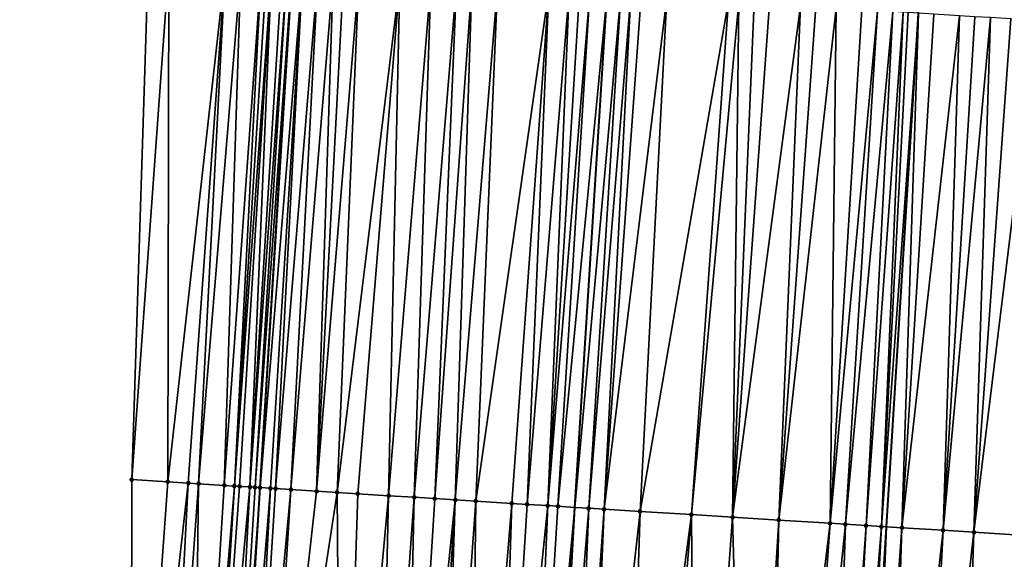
# Model space of a CAD drawing. Header units: feet. Extents: x 2004186 to 2014793, y 836912 to 864902.
# Tile 211 of 256: x 2010575 to 2010613, y 843464 to 843485. Entities that reach past the tile are written whole.
import ezdxf

# ---------------------------------------------------------------- set-up
doc = ezdxf.new("R2010")
doc.units = ezdxf.units.FT
doc.header["$LTSCALE"] = 100
doc.header["$MEASUREMENT"] = 0
for name, color, linetype, lineweight in [('EP_Travel Lane', 5, 'Continuous', 40), ('GPL_Skip Line', 2, 'Continuous', 40), ('Road Shots', 4, 'Continuous', 200), ('Road X-Section', 30, 'Continuous', 13)]:
    doc.layers.add(name, color=color, linetype=linetype, lineweight=lineweight)
doc.layers.add('I-77 SB_MM21-27-Surface-Border', color=7, linetype='Continuous')
doc.layers.add('I-77 SB_MM21-27-Surface-TIN', color=7, linetype='Continuous')

msp = doc.modelspace()

# ---------------------------------------------------------------- linework, layer by layer
at = {"layer": 'EP_Travel Lane'}
msp.add_polyline3d([(2010579.388404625, 843387.2973307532, 390.6696363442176), (2010580.625999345, 843407.2661358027, 391.0499260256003), (2010581.854941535, 843427.2232797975, 391.4284066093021), (2010583.083199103, 843447.1815296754, 391.8303828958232), (2010584.311471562, 843467.1400215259, 392.2035434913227), (2010585.539735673, 843487.0983777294, 392.5765034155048), (2010586.768007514, 843507.0568595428, 392.9485529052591), (2010587.996273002, 843527.0152381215, 393.3153231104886), (2010589.224508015, 843546.9731215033, 393.7123405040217), (2010590.44303203, 843566.8988339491, 394.0906520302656), (2010591.654462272, 843586.8543767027, 394.4424833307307), (2010592.865336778, 843606.8145956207, 394.8089417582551), (2010594.076153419, 843626.7738606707, 395.1754560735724), (2010595.286903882, 843646.7320348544, 395.5780617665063), (2010596.497511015, 843666.6878463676, 395.9613474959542), (2010597.708061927, 843686.6427311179, 396.3565109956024), (2010598.91840863, 843706.5942496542, 396.7299371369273)], dxfattribs=at)
at = {"layer": 'GPL_Skip Line'}
for points in [[(2010591.543826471, 843386.5442947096, 390.9444645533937), (2010592.776046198, 843406.5061417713, 391.3256484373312), (2010594.02902277, 843426.4610678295, 391.7062733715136), (2010595.284145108, 843446.4180068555, 392.0805299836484), (2010596.539240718, 843466.3745208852, 392.4698471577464), (2010597.794346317, 843486.331193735, 392.8503916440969), (2010599.049449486, 843506.2878279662, 393.2281297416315), (2010600.304551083, 843526.244437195, 393.6092269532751), (2010601.559649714, 843546.2009992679, 393.981663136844), (2010602.794145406, 843566.1424479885, 394.367374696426), (2010604.00701422, 843586.1001316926, 394.722562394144), (2010605.21789289, 843606.0604192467, 395.0688455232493), (2010606.428695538, 843626.0194536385, 395.4443817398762), (2010607.639450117, 843645.9776956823, 395.840573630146), (2010608.850054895, 843665.9334683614, 396.2204533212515), (2010610.060576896, 843685.8878765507, 396.6357860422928), (2010611.270952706, 843705.8398748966, 397.0017649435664)], [(2010603.70424591, 843385.7929352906, 391.1169724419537), (2010604.937612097, 843405.7474407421, 391.4959406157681), (2010606.177803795, 843425.7023868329, 391.8795521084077), (2010607.418814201, 843445.6600469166, 392.2561938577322), (2010608.659815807, 843465.6175654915, 392.6389821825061), (2010609.900829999, 843485.5752864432, 393.0147508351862), (2010611.14181534, 843505.532543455, 393.4036226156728), (2010612.382834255, 843525.4903403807, 393.7734629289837), (2010613.623817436, 843545.4475626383, 394.1539700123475), (2010614.851477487, 843565.4061275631, 394.5297942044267), (2010616.063778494, 843585.3655740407, 394.9026732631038), (2010617.274641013, 843605.3255953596, 395.2527930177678), (2010618.485442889, 843625.2846170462, 395.6266661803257), (2010619.696209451, 843645.2430566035, 396.0104920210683), (2010620.906816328, 843665.1988638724, 396.3850727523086), (2010622.117339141, 843685.1532854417, 396.7970961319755), (2010623.327716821, 843705.1053146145, 397.1721754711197)]]:
    msp.add_polyline3d(points, dxfattribs=at)
at = {"layer": 'I-77 SB_MM21-27-Surface-Border', "color": 3, "linetype": 'ByBlock', "lineweight": -2}
msp.add_polyline3d([(2010574.959306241, 843387.5729870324, 390.5039569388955), (2010576.393347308, 843407.5321201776, 390.8893630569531), (2010577.034833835, 843427.5265151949, 391.2408566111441), (2010579.273867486, 843447.4213244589, 391.6793994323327), (2010579.317233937, 843467.4541472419, 392.0188288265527), (2010579.959389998, 843487.4488681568, 392.3913353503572), (2010581.000764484, 843507.4185955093, 392.7855488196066), (2010582.241776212, 843527.3762768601, 393.1419848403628), (2010583.283202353, 843547.3468349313, 393.486681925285), (2010584.707919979, 843567.2516892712, 393.8772342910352), (2010586.119531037, 843587.1937366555, 394.2368389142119), (2010587.530051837, 843607.1420641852, 394.6035062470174), (2010589.140101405, 843627.0765629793, 395.0017854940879), (2010590.750115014, 843647.0104690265, 395.4086952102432), (2010592.958849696, 843666.9051104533, 395.8274514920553), (2010593.770172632, 843686.8848430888, 396.1927937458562), (2010594.780866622, 843706.8481472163, 396.5729672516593)], dxfattribs=at)
at = {"layer": 'I-77 SB_MM21-27-Surface-TIN', "color": 128, "linetype": 'ByBlock', "lineweight": -2}
for points in [[(2010579.959389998, 843487.4488681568, 392.3913353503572), (2010579.317233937, 843467.4541472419, 392.0188288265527), (2010580.757810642, 843487.3986204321, 392.4231576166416)], [(2010580.757810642, 843487.3986204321, 392.4231576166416), (2010579.317233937, 843467.4541472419, 392.0188288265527), (2010580.714473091, 843467.3662624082, 392.0705995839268)], [(2010582.953482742, 843487.2606856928, 392.4975489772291), (2010580.757810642, 843487.3986204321, 392.4231576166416), (2010580.714473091, 843467.3662624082, 392.0705995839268)], [(2010582.953482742, 843487.2606856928, 392.4975489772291), (2010580.714473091, 843467.3662624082, 392.0705995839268), (2010581.512890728, 843467.3159663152, 392.104136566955)], [(2010582.953482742, 843487.2606856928, 392.4975489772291), (2010581.512890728, 843467.3159663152, 392.104136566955), (2010581.912101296, 843467.2908464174, 392.1194443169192)], [(2010583.552292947, 843487.2229150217, 392.5259332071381), (2010582.953482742, 843487.2606856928, 392.4975489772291), (2010581.912101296, 843467.2908464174, 392.1194443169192)], [(2010583.552292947, 843487.2229150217, 392.5259332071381), (2010581.912101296, 843467.2908464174, 392.1194443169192), (2010582.910118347, 843467.2278959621, 392.1655346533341)], [(2010584.350706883, 843487.1725594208, 392.5634970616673), (2010583.552292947, 843487.2229150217, 392.5259332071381), (2010582.910118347, 843467.2278959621, 392.1655346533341)], [(2010584.350706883, 843487.1725594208, 392.5634970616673), (2010582.910118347, 843467.2278959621, 392.1655346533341), (2010583.3093293, 843467.2027822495, 392.1805214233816)], [(2010584.550313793, 843487.1600256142, 392.5699557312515), (2010584.350706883, 843487.1725594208, 392.5634970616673), (2010583.3093293, 843467.2027822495, 392.1805214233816)], [(2010584.749927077, 843487.1475943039, 392.5709591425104), (2010584.550313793, 843487.1600256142, 392.5699557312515), (2010583.3093293, 843467.2027822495, 392.1805214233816)], [(2010584.749927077, 843487.1475943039, 392.5709591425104), (2010583.3093293, 843467.2027822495, 392.1805214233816), (2010583.508938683, 843467.1902882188, 392.1847545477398)], [(2010584.749927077, 843487.1475943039, 392.5709591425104), (2010583.508938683, 843467.1902882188, 392.1847545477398), (2010583.908162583, 843467.1653827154, 392.1889365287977)], [(2010585.149161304, 843487.1228548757, 392.5664091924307), (2010584.749927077, 843487.1475943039, 392.5709591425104), (2010583.908162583, 843467.1653827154, 392.1889365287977)], [(2010585.348773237, 843487.1104018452, 392.5685686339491), (2010585.149161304, 843487.1228548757, 392.5664091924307), (2010583.908162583, 843467.1653827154, 392.1889365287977)], [(2010585.348773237, 843487.1104018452, 392.5685686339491), (2010583.908162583, 843467.1653827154, 392.1889365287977), (2010584.107770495, 843467.1528650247, 392.1943974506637)], [(2010585.348773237, 843487.1104018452, 392.5685686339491), (2010584.107770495, 843467.1528650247, 392.1943974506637), (2010585.539735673, 843487.0983777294, 392.5765034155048)], [(2010584.307374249, 843467.1402804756, 392.203327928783), (2010585.539735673, 843487.0983777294, 392.5765034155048), (2010584.107770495, 843467.1528650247, 392.1943974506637)], [(2010584.307374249, 843467.1402804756, 392.203327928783), (2010584.311471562, 843467.1400215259, 392.2035434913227), (2010585.539735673, 843487.0983777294, 392.5765034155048)], [(2010585.548378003, 843487.0978335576, 392.5768625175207), (2010585.539735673, 843487.0983777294, 392.5765034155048), (2010584.311471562, 843467.1400215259, 392.2035434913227)], [(2010585.947580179, 843487.0725787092, 392.5997452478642), (2010585.548378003, 843487.0978335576, 392.5768625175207), (2010584.311471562, 843467.1400215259, 392.2035434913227)], [(2010585.947580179, 843487.0725787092, 392.5997452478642), (2010584.311471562, 843467.1400215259, 392.2035434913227), (2010584.706577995, 843467.1150508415, 392.2243303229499)], [(2010585.947580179, 843487.0725787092, 392.5997452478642), (2010584.706577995, 843467.1150508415, 392.2243303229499), (2010584.906183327, 843467.102491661, 392.2319443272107)], [(2010586.546397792, 843487.0349271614, 392.6217892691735), (2010585.947580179, 843487.0725787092, 392.5997452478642), (2010584.906183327, 843467.102491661, 392.2319443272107)], [(2010586.546397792, 843487.0349271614, 392.6217892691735), (2010584.906183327, 843467.102491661, 392.2319443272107), (2010585.505009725, 843467.0649814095, 392.2461049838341)], [(2010587.145219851, 843486.9973471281, 392.6400269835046), (2010586.546397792, 843487.0349271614, 392.6217892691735), (2010585.505009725, 843467.0649814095, 392.2461049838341)], [(2010587.145219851, 843486.9973471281, 392.6400269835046), (2010585.505009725, 843467.0649814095, 392.2461049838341), (2010586.503062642, 843467.0026077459, 392.2622633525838)], [(2010587.544444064, 843486.9724466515, 392.6440486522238), (2010587.145219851, 843486.9973471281, 392.6400269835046), (2010586.503062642, 843467.0026077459, 392.2622633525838)], [(2010588.143272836, 843486.9349745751, 392.6565404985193), (2010587.544444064, 843486.9724466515, 392.6440486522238), (2010586.503062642, 843467.0026077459, 392.2622633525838)], [(2010588.143272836, 843486.9349745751, 392.6565404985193), (2010586.503062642, 843467.0026077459, 392.2622633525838), (2010587.30150102, 843466.9526452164, 392.2784904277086)], [(2010589.740151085, 843486.8350735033, 392.6885499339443), (2010588.143272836, 843486.9349745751, 392.6565404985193), (2010587.30150102, 843466.9526452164, 392.2784904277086)], [(2010589.740151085, 843486.8350735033, 392.6885499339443), (2010587.30150102, 843466.9526452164, 392.2784904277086), (2010588.099943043, 843466.9027413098, 392.2916753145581)], [(2010589.740151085, 843486.8350735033, 392.6885499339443), (2010588.099943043, 843466.9027413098, 392.2916753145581), (2010589.297601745, 843466.82781576, 392.3150691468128)], [(2010590.937812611, 843486.7601933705, 392.7101262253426), (2010589.740151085, 843486.8350735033, 392.6885499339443), (2010589.297601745, 843466.82781576, 392.3150691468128)], [(2010590.937812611, 843486.7601933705, 392.7101262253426), (2010589.297601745, 843466.82781576, 392.3150691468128), (2010590.295651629, 843466.7653933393, 392.3337577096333)], [(2010591.935862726, 843486.6977746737, 392.7290956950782), (2010590.937812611, 843486.7601933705, 392.7101262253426), (2010590.295651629, 843466.7653933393, 392.3337577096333)], [(2010591.935862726, 843486.6977746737, 392.7290956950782), (2010590.295651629, 843466.7653933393, 392.3337577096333), (2010591.094099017, 843466.7155756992, 392.3424659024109)], [(2010592.534694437, 843486.6603498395, 392.7390731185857), (2010591.935862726, 843486.6977746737, 392.7290956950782), (2010591.094099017, 843466.7155756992, 392.3424659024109)], [(2010592.534694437, 843486.6603498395, 392.7390731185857), (2010591.094099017, 843466.7155756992, 392.3424659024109), (2010591.892533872, 843466.6655565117, 392.3616331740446)], [(2010593.532741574, 843486.5978832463, 392.7605918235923), (2010592.534694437, 843486.6603498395, 392.7390731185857), (2010591.892533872, 843466.6655565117, 392.3616331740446)], [(2010593.532741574, 843486.5978832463, 392.7605918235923), (2010591.892533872, 843466.6655565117, 392.3616331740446), (2010592.690967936, 843466.615524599, 392.3814608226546)], [(2010595.528833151, 843486.4729066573, 392.805939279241), (2010593.532741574, 843486.5978832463, 392.7605918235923), (2010592.690967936, 843466.615524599, 392.3814608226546)], [(2010595.528833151, 843486.4729066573, 392.805939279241), (2010592.690967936, 843466.615524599, 392.3814608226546), (2010594.088234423, 843466.5280793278, 392.4104209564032)], [(2010595.528833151, 843486.4729066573, 392.805939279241), (2010594.088234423, 843466.5280793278, 392.4104209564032), (2010594.687061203, 843466.4905751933, 392.4242641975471)], [(2010596.327266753, 843486.4228673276, 392.8266699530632), (2010595.528833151, 843486.4729066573, 392.805939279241), (2010594.687061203, 843466.4905751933, 392.4242641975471)], [(2010596.327266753, 843486.4228673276, 392.8266699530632), (2010594.687061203, 843466.4905751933, 392.4242641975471), (2010595.485495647, 843466.440549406, 392.4437739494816)], [(2010596.726490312, 843486.3979563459, 392.8312507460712), (2010596.327266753, 843486.4228673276, 392.8266699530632), (2010595.485495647, 843466.440549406, 392.4437739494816)], [(2010597.125715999, 843486.373079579, 392.8340104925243), (2010596.726490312, 843486.3979563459, 392.8312507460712), (2010595.485495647, 843466.440549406, 392.4437739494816)], [(2010597.125715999, 843486.373079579, 392.8340104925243), (2010595.485495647, 843466.440549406, 392.4437739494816), (2010595.884714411, 843466.4155612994, 392.4522425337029)], [(2010597.125715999, 843486.373079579, 392.8340104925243), (2010595.884714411, 843466.4155612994, 392.4522425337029), (2010597.794346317, 843486.331193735, 392.8503916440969)], [(2010595.884714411, 843466.4155612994, 392.4522425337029), (2010596.539240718, 843466.3745208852, 392.4698471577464), (2010597.794346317, 843486.331193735, 392.8503916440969)], [(2010598.323368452, 843486.2980535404, 392.8633524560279), (2010597.794346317, 843486.331193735, 392.8503916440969), (2010596.539240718, 843466.3745208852, 392.4698471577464)], [(2010598.323368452, 843486.2980535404, 392.8633524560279), (2010596.539240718, 843466.3745208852, 392.4698471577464), (2010597.082362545, 843466.3404658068, 392.484455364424)], [(2010598.722584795, 843486.2730265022, 392.8741102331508), (2010598.323368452, 843486.2980535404, 392.8633524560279), (2010597.082362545, 843466.3404658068, 392.484455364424)], [(2010598.722584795, 843486.2730265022, 392.8741102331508), (2010597.082362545, 843466.3404658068, 392.484455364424), (2010597.681194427, 843466.3030437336, 392.4940401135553)], [(2010599.121807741, 843486.2481056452, 392.8792166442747), (2010598.722584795, 843486.2730265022, 392.8741102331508), (2010597.681194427, 843466.3030437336, 392.4940401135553)], [(2010600.119870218, 843486.1858857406, 392.8876056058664), (2010599.121807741, 843486.2481056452, 392.8792166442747), (2010597.681194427, 843466.3030437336, 392.4940401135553)], [(2010600.119870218, 843486.1858857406, 392.8876056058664), (2010597.681194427, 843466.3030437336, 392.4940401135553), (2010599.078478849, 843466.2158868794, 392.5080331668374)], [(2010602.515204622, 843486.0363080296, 392.9210419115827), (2010600.119870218, 843486.1858857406, 392.8876056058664), (2010599.078478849, 843466.2158868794, 392.5080331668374)], [(2010602.515204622, 843486.0363080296, 392.9210419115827), (2010599.078478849, 843466.2158868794, 392.5080331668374), (2010601.074587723, 843466.0911884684, 392.5378114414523)], [(2010602.914421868, 843486.0112955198, 392.9310264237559), (2010602.515204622, 843486.0363080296, 392.9210419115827), (2010601.074587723, 843466.0911884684, 392.5378114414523)], [(2010602.914421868, 843486.0112955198, 392.9310264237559), (2010601.074587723, 843466.0911884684, 392.5378114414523), (2010602.671467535, 843465.9913125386, 392.5677160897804)], [(2010603.51325602, 843485.9739099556, 392.9389137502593), (2010602.914421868, 843486.0112955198, 392.9310264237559), (2010602.671467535, 843465.9913125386, 392.5677160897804)], [(2010604.1120914, 843485.9365441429, 392.945749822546), (2010603.51325602, 843485.9739099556, 392.9389137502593), (2010602.671467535, 843465.9913125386, 392.5677160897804)], [(2010605.309760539, 843485.8617864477, 392.9608094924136), (2010604.1120914, 843485.9365441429, 392.945749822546), (2010602.671467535, 843465.9913125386, 392.5677160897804)], [(2010605.309760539, 843485.8617864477, 392.9608094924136), (2010602.671467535, 843465.9913125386, 392.5677160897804), (2010604.467970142, 843465.8791582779, 392.5906603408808)], [(2010605.908592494, 843485.8243655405, 392.9705779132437), (2010605.309760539, 843485.8617864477, 392.9608094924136), (2010604.467970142, 843465.8791582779, 392.5906603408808)], [(2010606.707035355, 843485.774475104, 392.9833839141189), (2010605.908592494, 843485.8243655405, 392.9705779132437), (2010604.467970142, 843465.8791582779, 392.5906603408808)], [(2010606.707035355, 843485.774475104, 392.9833839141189), (2010604.467970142, 843465.8791582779, 392.5906603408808), (2010606.464074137, 843465.7543814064, 392.6245102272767)], [(2010607.705085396, 843485.7120551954, 393.0024178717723), (2010606.707035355, 843485.774475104, 392.9833839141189), (2010606.464074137, 843465.7543814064, 392.6245102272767)], [(2010608.303916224, 843485.674616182, 393.0131499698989), (2010607.705085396, 843485.7120551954, 393.0024178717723), (2010606.464074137, 843465.7543814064, 392.6245102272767)], [(2010608.303916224, 843485.674616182, 393.0131499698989), (2010606.464074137, 843465.7543814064, 392.6245102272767), (2010607.062903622, 843465.7169207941, 392.6360949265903)], [(2010608.902751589, 843485.6372501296, 393.0199987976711), (2010608.303916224, 843485.674616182, 393.0131499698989), (2010607.062903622, 843465.7169207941, 392.6360949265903)], [(2010608.902751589, 843485.6372501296, 393.0199987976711), (2010607.062903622, 843465.7169207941, 392.6360949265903), (2010607.861352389, 843465.6671253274, 392.643652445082)], [(2010609.301979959, 843485.6124165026, 393.0204624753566), (2010608.902751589, 843485.6372501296, 393.0199987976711), (2010607.861352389, 843465.6671253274, 392.643652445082)], [(2010609.301979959, 843485.6124165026, 393.0204624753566), (2010607.861352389, 843465.6671253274, 392.643652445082), (2010608.460198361, 843465.6299298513, 392.6414781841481)], [(2010609.501597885, 843485.60005986, 393.0174917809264), (2010609.301979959, 843485.6124165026, 393.0204624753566), (2010608.460198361, 843465.6299298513, 392.6414781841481)], [(2010609.501597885, 843485.60005986, 393.0174917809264), (2010608.460198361, 843465.6299298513, 392.6414781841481), (2010609.900829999, 843485.5752864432, 393.0147508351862)], [(2010608.460198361, 843465.6299298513, 392.6414781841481), (2010608.659815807, 843465.6175654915, 392.6389821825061), (2010609.900829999, 843485.5752864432, 393.0147508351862)], [(2010609.258668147, 843465.5804724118, 392.6314941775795), (2010609.900829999, 843485.5752864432, 393.0147508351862), (2010608.659815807, 843465.6175654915, 392.6389821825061)], [(2010610.499678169, 843485.5381263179, 393.010639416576), (2010609.900829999, 843485.5752864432, 393.0147508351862), (2010609.258668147, 843465.5804724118, 392.6314941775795)], [(2010611.497770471, 843485.476386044, 392.9935005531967), (2010610.499678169, 843485.5381263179, 393.010639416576), (2010609.258668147, 843465.5804724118, 392.6314941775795)], [(2010611.497770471, 843485.476386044, 392.9935005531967), (2010609.258668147, 843465.5804724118, 392.6314941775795), (2010610.855622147, 843465.4817895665, 392.5994849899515)], [(2010612.096628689, 843485.4393875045, 392.9807889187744), (2010611.497770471, 843485.476386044, 392.9935005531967), (2010610.855622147, 843465.4817895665, 392.5994849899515)], [(2010612.69548401, 843485.4023423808, 392.9705566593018), (2010612.096628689, 843485.4393875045, 392.9807889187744), (2010610.855622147, 843465.4817895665, 392.5994849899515)], [(2010612.69548401, 843485.4023423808, 392.9705566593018), (2010610.855622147, 843465.4817895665, 392.5994849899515), (2010612.053333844, 843465.4077162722, 392.5786519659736)], [(2010613.493960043, 843485.3529854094, 392.9549695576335), (2010612.69548401, 843485.4023423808, 392.9705566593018), (2010612.053333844, 843465.4077162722, 392.5786519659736)], [(2010614.492047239, 843485.2911630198, 392.9422012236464), (2010613.493960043, 843485.3529854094, 392.9549695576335), (2010612.053333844, 843465.4077162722, 392.5786519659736)], [(2010614.492047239, 843485.2911630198, 392.9422012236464), (2010612.053333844, 843465.4077162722, 392.5786519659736), (2010613.849891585, 843465.296448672, 392.5555839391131)], [(2010580.714473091, 843467.3662624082, 392.0705995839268), (2010579.317233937, 843467.4541472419, 392.0188288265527), (2010579.273867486, 843447.4213244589, 391.6793994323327)], [(2010580.714473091, 843467.3662624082, 392.0705995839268), (2010579.273867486, 843447.4213244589, 391.6793994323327), (2010581.512890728, 843467.3159663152, 392.104136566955)], [(2010581.512890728, 843467.3159663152, 392.104136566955), (2010579.273867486, 843447.4213244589, 391.6793994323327), (2010580.471496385, 843447.3459196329, 391.7276383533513)], [(2010581.912101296, 843467.2908464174, 392.1194443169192), (2010581.512890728, 843467.3159663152, 392.104136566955), (2010580.471496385, 843447.3459196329, 391.7276383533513)], [(2010581.912101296, 843467.2908464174, 392.1194443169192), (2010580.471496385, 843447.3459196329, 391.7276383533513), (2010581.669116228, 843447.2703691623, 391.7834311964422)], [(2010582.910118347, 843467.2278959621, 392.1655346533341), (2010581.912101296, 843467.2908464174, 392.1194443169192), (2010581.669116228, 843447.2703691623, 391.7834311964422)], [(2010583.3093293, 843467.2027822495, 392.1805214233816), (2010582.910118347, 843467.2278959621, 392.1655346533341), (2010581.669116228, 843447.2703691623, 391.7834311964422)], [(2010583.3093293, 843467.2027822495, 392.1805214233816), (2010581.669116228, 843447.2703691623, 391.7834311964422), (2010582.068327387, 843447.2452587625, 391.7982379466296)], [(2010583.508938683, 843467.1902882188, 392.1847545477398), (2010583.3093293, 843467.2027822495, 392.1805214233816), (2010582.068327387, 843447.2452587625, 391.7982379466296)], [(2010583.908162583, 843467.1653827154, 392.1889365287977), (2010583.508938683, 843467.1902882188, 392.1847545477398), (2010582.068327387, 843447.2452587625, 391.7982379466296)], [(2010583.908162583, 843467.1653827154, 392.1889365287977), (2010582.068327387, 843447.2452587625, 391.7982379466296), (2010582.866756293, 843447.1951438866, 391.8223576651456)], [(2010584.107770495, 843467.1528650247, 392.1943974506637), (2010583.908162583, 843467.1653827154, 392.1889365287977), (2010582.866756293, 843447.1951438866, 391.8223576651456)], [(2010584.307374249, 843467.1402804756, 392.203327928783), (2010584.107770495, 843467.1528650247, 392.1943974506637), (2010582.866756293, 843447.1951438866, 391.8223576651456)], [(2010584.307374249, 843467.1402804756, 392.203327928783), (2010582.866756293, 843447.1951438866, 391.8223576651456), (2010583.083199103, 843447.1815296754, 391.8303828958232)], [(2010584.307374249, 843467.1402804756, 392.203327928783), (2010583.083199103, 843447.1815296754, 391.8303828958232), (2010584.311471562, 843467.1400215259, 392.2035434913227)], [(2010584.706577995, 843467.1150508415, 392.2243303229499), (2010584.311471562, 843467.1400215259, 392.2035434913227), (2010583.083199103, 843447.1815296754, 391.8303828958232)], [(2010584.706577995, 843467.1150508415, 392.2243303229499), (2010583.083199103, 843447.1815296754, 391.8303828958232), (2010583.665178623, 843447.1449232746, 391.8519614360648)], [(2010584.906183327, 843467.102491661, 392.2319443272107), (2010584.706577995, 843467.1150508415, 392.2243303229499), (2010583.665178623, 843447.1449232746, 391.8519614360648)], [(2010585.505009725, 843467.0649814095, 392.2461049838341), (2010584.906183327, 843467.102491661, 392.2319443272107), (2010583.665178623, 843447.1449232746, 391.8519614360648)], [(2010585.505009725, 843467.0649814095, 392.2461049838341), (2010583.665178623, 843447.1449232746, 391.8519614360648), (2010584.264003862, 843447.1073943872, 391.867080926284)], [(2010586.503062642, 843467.0026077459, 392.2622633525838), (2010585.505009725, 843467.0649814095, 392.2461049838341), (2010584.264003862, 843447.1073943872, 391.867080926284)], [(2010587.30150102, 843466.9526452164, 392.2784904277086), (2010586.503062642, 843467.0026077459, 392.2622633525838), (2010584.264003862, 843447.1073943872, 391.867080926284)], [(2010587.30150102, 843466.9526452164, 392.2784904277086), (2010584.264003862, 843447.1073943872, 391.867080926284), (2010587.457768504, 843446.9077232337, 391.9226717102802)], [(2010588.099943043, 843466.9027413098, 392.2916753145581), (2010587.30150102, 843466.9526452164, 392.2784904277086), (2010587.457768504, 843446.9077232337, 391.9226717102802)], [(2010589.297601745, 843466.82781576, 392.3150691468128), (2010588.099943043, 843466.9027413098, 392.2916753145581), (2010587.457768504, 843446.9077232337, 391.9226717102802)], [(2010589.297601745, 843466.82781576, 392.3150691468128), (2010587.457768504, 843446.9077232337, 391.9226717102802), (2010588.855041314, 843446.8203796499, 391.9463419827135)], [(2010590.295651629, 843466.7653933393, 392.3337577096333), (2010589.297601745, 843466.82781576, 392.3150691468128), (2010588.855041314, 843446.8203796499, 391.9463419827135)], [(2010590.295651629, 843466.7653933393, 392.3337577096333), (2010588.855041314, 843446.8203796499, 391.9463419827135), (2010589.853094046, 843446.7580030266, 391.9626450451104)], [(2010591.094099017, 843466.7155756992, 392.3424659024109), (2010590.295651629, 843466.7653933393, 392.3337577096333), (2010589.853094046, 843446.7580030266, 391.9626450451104)], [(2010591.892533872, 843466.6655565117, 392.3616331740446), (2010591.094099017, 843466.7155756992, 392.3424659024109), (2010589.853094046, 843446.7580030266, 391.9626450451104)], [(2010591.892533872, 843466.6655565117, 392.3616331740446), (2010589.853094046, 843446.7580030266, 391.9626450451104), (2010590.651531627, 843446.7080276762, 391.9795282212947)], [(2010591.892533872, 843466.6655565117, 392.3616331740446), (2010590.651531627, 843446.7080276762, 391.9795282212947), (2010591.250362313, 843446.6705863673, 391.9901054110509)], [(2010592.690967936, 843466.615524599, 392.3814608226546), (2010591.892533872, 843466.6655565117, 392.3616331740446), (2010591.250362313, 843446.6705863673, 391.9901054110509)], [(2010592.690967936, 843466.615524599, 392.3814608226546), (2010591.250362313, 843446.6705863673, 391.9901054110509), (2010592.448017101, 843446.5955978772, 392.016750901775)], [(2010594.088234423, 843466.5280793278, 392.4104209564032), (2010592.690967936, 843466.615524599, 392.3814608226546), (2010592.448017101, 843446.5955978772, 392.016750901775)], [(2010594.088234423, 843466.5280793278, 392.4104209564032), (2010592.448017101, 843446.5955978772, 392.016750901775), (2010593.446065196, 843446.5331466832, 392.0369215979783)], [(2010594.687061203, 843466.4905751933, 392.4242641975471), (2010594.088234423, 843466.5280793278, 392.4104209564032), (2010593.446065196, 843446.5331466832, 392.0369215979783)], [(2010595.485495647, 843466.440549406, 392.4437739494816), (2010594.687061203, 843466.4905751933, 392.4242641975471), (2010593.446065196, 843446.5331466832, 392.0369215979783)], [(2010595.485495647, 843466.440549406, 392.4437739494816), (2010593.446065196, 843446.5331466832, 392.0369215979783), (2010594.643716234, 843446.4580978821, 392.0666951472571)], [(2010595.884714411, 843466.4155612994, 392.4522425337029), (2010595.485495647, 843466.440549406, 392.4437739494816), (2010594.643716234, 843446.4580978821, 392.0666951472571)], [(2010595.884714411, 843466.4155612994, 392.4522425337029), (2010594.643716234, 843446.4580978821, 392.0666951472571), (2010596.539240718, 843466.3745208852, 392.4698471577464)], [(2010594.643716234, 843446.4580978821, 392.0666951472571), (2010595.284145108, 843446.4180068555, 392.0805299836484), (2010596.539240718, 843466.3745208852, 392.4698471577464)], [(2010595.442153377, 843446.4081154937, 392.0839433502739), (2010596.539240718, 843466.3745208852, 392.4698471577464), (2010595.284145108, 843446.4180068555, 392.0805299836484)], [(2010597.082362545, 843466.3404658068, 392.484455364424), (2010596.539240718, 843466.3745208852, 392.4698471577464), (2010595.442153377, 843446.4081154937, 392.0839433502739)], [(2010597.082362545, 843466.3404658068, 392.484455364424), (2010595.442153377, 843446.4081154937, 392.0839433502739), (2010596.240586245, 843446.3580643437, 392.1047579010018)], [(2010597.681194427, 843466.3030437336, 392.4940401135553), (2010597.082362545, 843466.3404658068, 392.484455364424), (2010596.240586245, 843446.3580643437, 392.1047579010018)], [(2010597.681194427, 843466.3030437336, 392.4940401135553), (2010596.240586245, 843446.3580643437, 392.1047579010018), (2010596.839421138, 843446.3206906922, 392.1118260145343)], [(2010599.078478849, 843466.2158868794, 392.5080331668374), (2010597.681194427, 843466.3030437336, 392.4940401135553), (2010596.839421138, 843446.3206906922, 392.1118260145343)], [(2010599.078478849, 843466.2158868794, 392.5080331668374), (2010596.839421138, 843446.3206906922, 392.1118260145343), (2010598.43631797, 843446.2210884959, 392.1275170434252)], [(2010601.074587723, 843466.0911884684, 392.5378114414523), (2010599.078478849, 843466.2158868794, 392.5080331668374), (2010598.43631797, 843446.2210884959, 392.1275170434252)], [(2010601.074587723, 843466.0911884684, 392.5378114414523), (2010598.43631797, 843446.2210884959, 392.1275170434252), (2010599.434370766, 843446.1587128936, 392.1437671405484)], [(2010601.074587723, 843466.0911884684, 392.5378114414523), (2010599.434370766, 843446.1587128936, 392.1437671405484), (2010601.230866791, 843446.0464527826, 392.1721888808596)], [(2010602.671467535, 843465.9913125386, 392.5677160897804), (2010601.074587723, 843466.0911884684, 392.5378114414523), (2010601.230866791, 843446.0464527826, 392.1721888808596)], [(2010602.671467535, 843465.9913125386, 392.5677160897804), (2010601.230866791, 843446.0464527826, 392.1721888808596), (2010603.226976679, 843445.9217706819, 392.2011050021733)], [(2010604.467970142, 843465.8791582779, 392.5906603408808), (2010602.671467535, 843465.9913125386, 392.5677160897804), (2010603.226976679, 843445.9217706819, 392.2011050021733)], [(2010604.467970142, 843465.8791582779, 392.5906603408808), (2010603.226976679, 843445.9217706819, 392.2011050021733), (2010604.025417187, 843445.8718423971, 392.2155470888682)], [(2010606.464074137, 843465.7543814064, 392.6245102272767), (2010604.467970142, 843465.8791582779, 392.5906603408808), (2010604.025417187, 843445.8718423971, 392.2155470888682)], [(2010606.464074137, 843465.7543814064, 392.6245102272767), (2010604.025417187, 843445.8718423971, 392.2155470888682), (2010605.023465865, 843445.809400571, 392.2352319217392)], [(2010607.062903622, 843465.7169207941, 392.6360949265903), (2010606.464074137, 843465.7543814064, 392.6245102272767), (2010605.023465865, 843445.809400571, 392.2352319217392)], [(2010607.062903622, 843465.7169207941, 392.6360949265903), (2010605.023465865, 843445.809400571, 392.2352319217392), (2010606.420738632, 843445.7220562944, 392.2589381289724)], [(2010607.861352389, 843465.6671253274, 392.643652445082), (2010607.062903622, 843465.7169207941, 392.6360949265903), (2010606.420738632, 843445.7220562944, 392.2589381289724)], [(2010607.861352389, 843465.6671253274, 392.643652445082), (2010606.420738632, 843445.7220562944, 392.2589381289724), (2010606.819964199, 843445.6971775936, 392.2617277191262)], [(2010608.460198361, 843465.6299298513, 392.6414781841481), (2010607.861352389, 843465.6671253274, 392.643652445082), (2010606.819964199, 843445.6971775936, 392.2617277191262)], [(2010608.460198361, 843465.6299298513, 392.6414781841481), (2010606.819964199, 843445.6971775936, 392.2617277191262), (2010607.219195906, 843445.6723976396, 392.2593957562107)], [(2010608.460198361, 843465.6299298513, 392.6414781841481), (2010607.219195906, 843445.6723976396, 392.2593957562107), (2010607.418814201, 843445.6600469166, 392.2561938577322)], [(2010608.460198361, 843465.6299298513, 392.6414781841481), (2010607.418814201, 843445.6600469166, 392.2561938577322), (2010608.659815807, 843465.6175654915, 392.6389821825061)], [(2010607.818055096, 843445.6354147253, 392.246198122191), (2010608.659815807, 843465.6175654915, 392.6389821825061), (2010607.418814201, 843445.6600469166, 392.2561938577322)], [(2010609.258668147, 843465.5804724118, 392.6314941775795), (2010608.659815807, 843465.6175654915, 392.6389821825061), (2010607.818055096, 843445.6354147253, 392.246198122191)], [(2010609.258668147, 843465.5804724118, 392.6314941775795), (2010607.818055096, 843445.6354147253, 392.246198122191), (2010608.616527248, 843445.5859953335, 392.2342462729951)], [(2010610.855622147, 843465.4817895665, 392.5994849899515), (2010609.258668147, 843465.5804724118, 392.6314941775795), (2010608.616527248, 843445.5859953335, 392.2342462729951)], [(2010610.855622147, 843465.4817895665, 392.5994849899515), (2010608.616527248, 843445.5859953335, 392.2342462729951), (2010609.814240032, 843445.5119395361, 392.2125172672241)], [(2010612.053333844, 843465.4077162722, 392.5786519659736), (2010610.855622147, 843465.4817895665, 392.5994849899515), (2010609.814240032, 843445.5119395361, 392.2125172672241)], [(2010612.053333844, 843465.4077162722, 392.5786519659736), (2010609.814240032, 843445.5119395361, 392.2125172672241), (2010611.41118452, 843445.4131037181, 392.1884597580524)], [(2010613.849891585, 843465.296448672, 392.5555839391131), (2010612.053333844, 843465.4077162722, 392.5786519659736), (2010611.41118452, 843445.4131037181, 392.1884597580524)], [(2010613.849891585, 843465.296448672, 392.5555839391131), (2010611.41118452, 843445.4131037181, 392.1884597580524), (2010614.60506124, 843445.2152349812, 392.1505674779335)]]:
    msp.add_3dface(points, dxfattribs=at)
at = {"layer": 'Road Shots', "lineweight": 100}
for p in [(2010579.317233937, 843467.4541472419, 392.0188288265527), (2010580.714473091, 843467.3662624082, 392.0705995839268), (2010581.512890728, 843467.3159663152, 392.104136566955), (2010581.912101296, 843467.2908464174, 392.1194443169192), (2010582.910118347, 843467.2278959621, 392.1655346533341), (2010583.3093293, 843467.2027822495, 392.1805214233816), (2010583.508938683, 843467.1902882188, 392.1847545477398), (2010583.908162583, 843467.1653827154, 392.1889365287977), (2010584.107770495, 843467.1528650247, 392.1943974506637), (2010584.307374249, 843467.1402804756, 392.203327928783), (2010584.706577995, 843467.1150508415, 392.2243303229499), (2010584.906183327, 843467.102491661, 392.2319443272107), (2010585.505009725, 843467.0649814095, 392.2461049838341), (2010586.503062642, 843467.0026077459, 392.2622633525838), (2010587.30150102, 843466.9526452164, 392.2784904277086), (2010588.099943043, 843466.9027413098, 392.2916753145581), (2010589.297601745, 843466.82781576, 392.3150691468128), (2010590.295651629, 843466.7653933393, 392.3337577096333), (2010591.094099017, 843466.7155756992, 392.3424659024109), (2010591.892533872, 843466.6655565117, 392.3616331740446), (2010592.690967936, 843466.615524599, 392.3814608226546), (2010594.088234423, 843466.5280793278, 392.4104209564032), (2010594.687061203, 843466.4905751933, 392.4242641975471), (2010595.485495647, 843466.440549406, 392.4437739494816), (2010595.884714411, 843466.4155612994, 392.4522425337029), (2010597.082362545, 843466.3404658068, 392.484455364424), (2010597.681194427, 843466.3030437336, 392.4940401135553), (2010599.078478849, 843466.2158868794, 392.5080331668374), (2010601.074587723, 843466.0911884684, 392.5378114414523), (2010602.671467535, 843465.9913125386, 392.5677160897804), (2010604.467970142, 843465.8791582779, 392.5906603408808), (2010606.464074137, 843465.7543814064, 392.6245102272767), (2010607.062903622, 843465.7169207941, 392.6360949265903), (2010607.861352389, 843465.6671253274, 392.643652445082), (2010608.460198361, 843465.6299298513, 392.6414781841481), (2010609.258668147, 843465.5804724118, 392.6314941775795), (2010610.855622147, 843465.4817895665, 392.5994849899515), (2010612.053333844, 843465.4077162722, 392.5786519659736)]:
    msp.add_point(p, dxfattribs=at)
at = {"layer": 'Road X-Section', "extrusion": (0.06205129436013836, 0.9978954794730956, 0.01882150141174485), "elevation": 966478.7865066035, "flags": 128}
msp.add_lwpolyline([(-1954355.35941136, -17801.34384197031), (-1954356.159411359, -17801.31201406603), (-1954358.35941136, -17801.23760952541), (-1954358.95941136, -17801.20922026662), (-1954359.75941136, -17801.17164975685), (-1954359.95941136, -17801.16518994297), (-1954360.15941136, -17801.16418635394), (-1954360.55941136, -17801.16873711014), (-1954360.75941136, -17801.16657728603), (-1954360.95941136, -17801.15828193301), (-1954361.35941136, -17801.1353951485), (-1954361.95941136, -17801.11334722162), (-1954362.55941136, -17801.09510627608), (-1954362.95941136, -17801.09108389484), (-1954363.559411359, -17801.07858983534), (-1954365.15941136, -17801.04657472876), (-1954366.35941136, -17801.02499461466), (-1954367.359411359, -17801.00602178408), (-1954367.95941136, -17800.99604259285), (-1954368.959411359, -17800.97452007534), (-1954370.95941136, -17800.92916458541), (-1954371.75941136, -17800.90843023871), (-1954372.15941136, -17800.90384863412), (-1954372.559411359, -17800.90108839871), (-1954373.75941136, -17800.87174123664), (-1954374.15941136, -17800.86098155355), (-1954374.55941136, -17800.85587423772), (-1954375.55941136, -17800.84748378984), (-1954377.95941136, -17800.81404156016), (-1954378.35941136, -17800.80405527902), (-1954378.959411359, -17800.7961665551), (-1954379.55941136, -17800.78932927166), (-1954380.75941136, -17800.77426693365), (-1954381.35941136, -17800.76449678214), (-1954382.15941136, -17800.7516885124), (-1954383.15941136, -17800.73265118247), (-1954383.75941136, -17800.72191718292), (-1954384.35941136, -17800.71506714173), (-1954384.75941136, -17800.7146033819), (-1954384.95941136, -17800.71757460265), (-1954385.95941136, -17800.72442818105), (-1954386.959411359, -17800.74157008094), (-1954387.559411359, -17800.7542839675), (-1954388.15941136, -17800.76451803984), (-1954388.95941136, -17800.7801079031), (-1954389.95941136, -17800.79287849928), (-1954390.95941136, -17800.80079910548), (-1954391.55941136, -17800.81006439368), (-1954391.95941136, -17800.81300990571), (-1954393.15941136, -17800.82820192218), (-1954394.35941136, -17800.84196816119), (-1954395.559411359, -17800.86308681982), (-1954396.75941136, -17800.89060626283), (-1954396.95941136, -17800.89705799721), (-1954397.15941136, -17800.90113458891), (-1954397.35941136, -17800.90068130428), (-1954397.55941136, -17800.90223804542), (-1954397.75941136, -17800.90688936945), (-1954398.15941136, -17800.92221217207), (-1954398.95941136, -17800.95794426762), (-1954399.95941136, -17800.99335203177), (-1954400.35941136, -17801.00830090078), (-1954400.959411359, -17801.03179302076), (-1954401.95941136, -17801.06719114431), (-1954402.35941136, -17801.08093541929), (-1954403.359411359, -17801.12178397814), (-1954403.95941136, -17801.14517700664), (-1954404.75941136, -17801.18014651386)], dxfattribs=at)
at = {"layer": 'Road X-Section', "extrusion": (0.06205072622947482, 0.9978863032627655, 0.01930370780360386), "elevation": 966450.0939347, "flags": 128}
msp.add_lwpolyline([(-1954355.957031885, -18267.45523793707), (-1954357.357031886, -18267.40345753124), (-1954358.157031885, -18267.36991429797), (-1954358.557031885, -18267.35460369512), (-1954359.557031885, -18267.30850476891), (-1954359.957031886, -18267.2935152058), (-1954360.157031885, -18267.28928129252), (-1954360.557031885, -18267.28509853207), (-1954360.757031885, -18267.27963659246), (-1954360.957031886, -18267.27070444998), (-1954361.357031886, -18267.24969814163), (-1954361.557031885, -18267.24208271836), (-1954362.157031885, -18267.22791942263), (-1954363.157031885, -18267.21175804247), (-1954363.957031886, -18267.19552794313), (-1954364.757031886, -18267.18234059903), (-1954365.957031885, -18267.15894240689), (-1954366.957031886, -18267.14025036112), (-1954367.757031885, -18267.13154054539), (-1954368.557031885, -18267.11236970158), (-1954369.357031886, -18267.09253835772), (-1954370.757031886, -18267.06357282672), (-1954371.357031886, -18267.04972700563), (-1954372.157031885, -18267.03021361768), (-1954372.557031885, -18267.02174345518), (-1954373.757031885, -18266.989524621), (-1954374.357031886, -18266.97993808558), (-1954375.757031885, -18266.96594242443), (-1954377.757031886, -18266.93615860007), (-1954379.357031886, -18266.90624837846), (-1954381.157031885, -18266.88329985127), (-1954383.157031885, -18266.84944365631), (-1954383.757031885, -18266.83785679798), (-1954384.557031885, -18266.83029787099), (-1954385.157031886, -18266.83247253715), (-1954385.957031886, -18266.84245840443), (-1954387.557031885, -18266.87447355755), (-1954388.757031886, -18266.89531046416), (-1954390.557031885, -18266.91838279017), (-1954391.757031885, -18266.93260551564), (-1954393.757031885, -18266.95742293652), (-1954394.357031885, -18266.96507138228), (-1954395.757031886, -18266.99010006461), (-1954396.157031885, -18266.99819742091), (-1954396.957031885, -18267.02665040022), (-1954397.157031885, -18267.031232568), (-1954397.757031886, -18267.03643740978), (-1954397.957031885, -18267.0425412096), (-1954398.557031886, -18267.07245165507), (-1954399.757031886, -18267.11610937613), (-1954401.757031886, -18267.19416245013), (-1954402.157031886, -18267.20903446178), (-1954403.357031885, -18267.25703106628), (-1954403.757031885, -18267.27298129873), (-1954404.757031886, -18267.31448398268)], dxfattribs=at)

doc.saveas('drawing.dxf')
